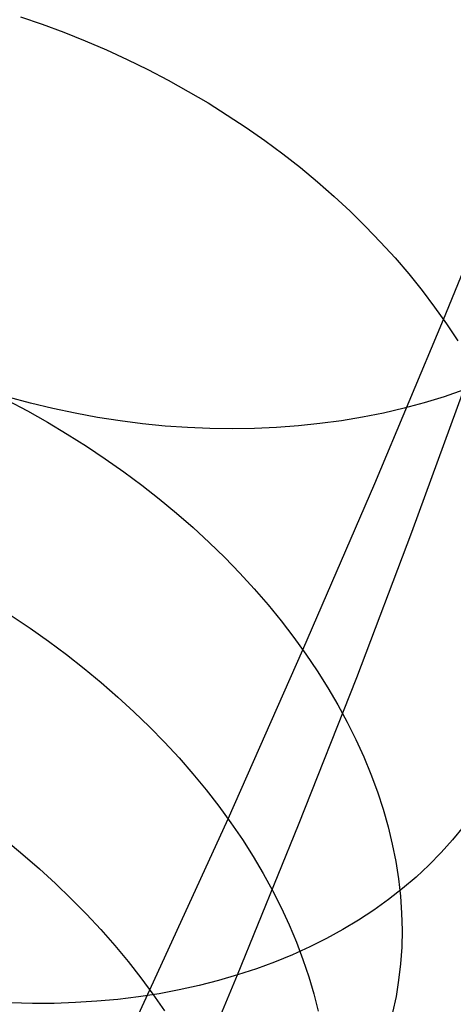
# Model space of a CAD drawing. Header units: millimetres. Extents: x 119 to 175.9, y -203.1 to -153.8.
# Tile 99 of 256: x 133.451 to 134.094, y -164.708 to -163.25. Entities that reach past the tile are written whole.
import ezdxf

# ---------------------------------------------------------------- set-up
doc = ezdxf.new("R2010")
doc.units = ezdxf.units.MM
doc.header["$MEASUREMENT"] = 0
doc.layers.add('Layer 01', color=5, linetype='Continuous', true_color=0x0000ff)

msp = doc.modelspace()

# ---------------------------------------------------------------- linework, layer by layer
at = {"layer": 'Layer 01'}
for p, q in [((133.4521, -163.2457, 25.979), (133.4844, -163.2568, 25.981)), ((133.4844, -163.2568, 25.981), (133.5164, -163.2686, 25.9822)), ((133.5164, -163.2686, 25.9822), (133.5481, -163.2813, 25.9826)), ((133.5481, -163.2813, 25.9826), (133.5795, -163.2947, 25.9822)), ((133.5795, -163.2947, 25.9822), (133.6105, -163.309, 25.9809)), ((133.6105, -163.309, 25.9809), (133.6411, -163.324, 25.9789)), ((133.6411, -163.324, 25.9789), (133.6712, -163.3398, 25.976)), ((133.6712, -163.3398, 25.976), (133.7009, -163.3563, 25.9723)), ((133.7009, -163.3563, 25.9723), (133.7301, -163.3735, 25.9679)), ((133.7301, -163.3735, 25.9679), (133.7587, -163.3914, 25.9626)), ((133.7587, -163.3914, 25.9626), (133.7867, -163.4099, 25.9566)), ((133.7867, -163.4099, 25.9566), (133.8141, -163.4291, 25.9498)), ((133.8141, -163.4291, 25.9498), (133.8408, -163.4489, 25.9422)), ((133.8408, -163.4489, 25.9422), (133.8669, -163.4693, 25.9339)), ((133.8669, -163.4693, 25.9339), (133.8922, -163.4903, 25.9248)), ((134.0791, -163.6944, 25.8151), (134.1762, -163.4556, 25.5343)), ((133.8922, -163.4903, 25.9248), (133.9169, -163.5119, 25.9149)), ((133.9169, -163.5119, 25.9149), (133.9407, -163.5339, 25.9044)), ((133.9407, -163.5339, 25.9044), (133.9637, -163.5565, 25.8931)), ((133.9637, -163.5565, 25.8931), (133.9859, -163.5795, 25.8811)), ((133.9859, -163.5795, 25.8811), (134.0072, -163.603, 25.8684)), ((134.0072, -163.603, 25.8684), (134.0277, -163.6268, 25.8551)), ((134.0277, -163.6268, 25.8551), (134.0472, -163.6511, 25.8411)), ((134.0472, -163.6511, 25.8411), (134.0658, -163.6757, 25.8265)), ((134.0658, -163.6757, 25.8265), (134.0834, -163.7006, 25.8112)), ((133.9773, -163.937, 26.0908), (134.0791, -163.6944, 25.8151)), ((134.0834, -163.7006, 25.8112), (134.1001, -163.7259, 25.7953)), ((134.0319, -164.0094, 24.0685), (134.109, -163.7986, 23.7937)), ((134.109, -163.7986, 23.7937), (134.0801, -163.8085, 23.7785)), ((133.4325, -163.8138, 26.5259), (133.4625, -163.8297, 26.5232)), ((133.4669, -163.8179, 23.6058), (133.434, -163.809, 23.6037)), ((133.4999, -163.8259, 23.6087), (133.4669, -163.8179, 23.6058)), ((134.0506, -163.8175, 23.7637), (134.0206, -163.8255, 23.7496)), ((134.0801, -163.8085, 23.7785), (134.0506, -163.8175, 23.7637)), ((133.4625, -163.8297, 26.5232), (133.4921, -163.8464, 26.5198)), ((133.5331, -163.833, 23.6123), (133.4999, -163.8259, 23.6087)), ((133.5665, -163.8392, 23.6167), (133.5331, -163.833, 23.6123)), ((133.9901, -163.8327, 23.736), (133.9591, -163.8389, 23.7229)), ((134.0206, -163.8255, 23.7496), (133.9901, -163.8327, 23.736)), ((133.4921, -163.8464, 26.5198), (133.5212, -163.8638, 26.5155)), ((133.5998, -163.8444, 23.6218), (133.5665, -163.8392, 23.6167)), ((133.6332, -163.8487, 23.6276), (133.5998, -163.8444, 23.6218)), ((133.6665, -163.852, 23.6341), (133.6332, -163.8487, 23.6276)), ((133.896, -163.8484, 23.6987), (133.864, -163.8518, 23.6875)), ((133.9278, -163.8441, 23.7105), (133.896, -163.8484, 23.6987)), ((133.9591, -163.8389, 23.7229), (133.9278, -163.8441, 23.7105)), ((133.6998, -163.8543, 23.6413), (133.6665, -163.852, 23.6341)), ((133.733, -163.8558, 23.6492), (133.6998, -163.8543, 23.6413)), ((133.7661, -163.8562, 23.6577), (133.733, -163.8558, 23.6492)), ((133.7989, -163.8557, 23.667), (133.7661, -163.8562, 23.6577)), ((133.8316, -163.8542, 23.6769), (133.7989, -163.8557, 23.667)), ((133.864, -163.8518, 23.6875), (133.8316, -163.8542, 23.6769)), ((133.5212, -163.8638, 26.5155), (133.5498, -163.8818, 26.5104)), ((133.5498, -163.8818, 26.5104), (133.5777, -163.9005, 26.5045)), ((133.5777, -163.9005, 26.5045), (133.6051, -163.9197, 26.4978)), ((133.6051, -163.9197, 26.4978), (133.6318, -163.9396, 26.4902)), ((133.6318, -163.9396, 26.4902), (133.6579, -163.96, 26.4819)), ((133.8708, -164.1834, 26.3613), (133.9773, -163.937, 26.0908)), ((133.6579, -163.96, 26.4819), (133.6833, -163.981, 26.4727)), ((133.6833, -163.981, 26.4727), (133.7079, -164.0024, 26.4628)), ((133.7079, -164.0024, 26.4628), (133.7318, -164.0244, 26.4522)), ((133.9504, -164.2242, 24.339), (134.0319, -164.0094, 24.0685)), ((133.7318, -164.0244, 26.4522), (133.7548, -164.0468, 26.4408)), ((133.7548, -164.0468, 26.4408), (133.7771, -164.0697, 26.4286)), ((133.7771, -164.0697, 26.4286), (133.7985, -164.093, 26.4157)), ((133.7985, -164.093, 26.4157), (133.819, -164.1166, 26.4021)), ((133.819, -164.1166, 26.4021), (133.8387, -164.1406, 26.3879)), ((133.4383, -164.1326, 26.7764), (133.4663, -164.1513, 26.7705)), ((133.4663, -164.1513, 26.7705), (133.4937, -164.1706, 26.7638)), ((133.8387, -164.1406, 26.3879), (133.8574, -164.165, 26.3729)), ((133.8574, -164.165, 26.3729), (133.8752, -164.1896, 26.3573)), ((133.4937, -164.1706, 26.7638), (133.5204, -164.1905, 26.7563)), ((133.7597, -164.4335, 26.6265), (133.8708, -164.1834, 26.3613)), ((133.5204, -164.1905, 26.7563), (133.5464, -164.2109, 26.748)), ((133.8752, -164.1896, 26.3573), (133.892, -164.2145, 26.3411)), ((133.5464, -164.2109, 26.748), (133.5718, -164.2319, 26.7388)), ((133.8644, -164.4427, 24.605), (133.9504, -164.2242, 24.339)), ((133.892, -164.2145, 26.3411), (133.9078, -164.2396, 26.3242)), ((133.5718, -164.2319, 26.7388), (133.5964, -164.2533, 26.7289)), ((133.9078, -164.2396, 26.3242), (133.9226, -164.2649, 26.3068)), ((133.5964, -164.2533, 26.7289), (133.6203, -164.2752, 26.7182)), ((133.9226, -164.2649, 26.3068), (133.9364, -164.2904, 26.2887)), ((133.6203, -164.2752, 26.7182), (133.6434, -164.2976, 26.7067)), ((133.6434, -164.2976, 26.7067), (133.6657, -164.3204, 26.6944)), ((133.9364, -164.2904, 26.2887), (133.9492, -164.3161, 26.2701)), ((133.6657, -164.3204, 26.6944), (133.6872, -164.3436, 26.6815)), ((133.9492, -164.3161, 26.2701), (133.9609, -164.3418, 26.251)), ((133.6872, -164.3436, 26.6815), (133.7078, -164.3671, 26.6678)), ((133.9609, -164.3418, 26.251), (133.9715, -164.3677, 26.2314)), ((133.7078, -164.3671, 26.6678), (133.7274, -164.391, 26.6534)), ((133.9715, -164.3677, 26.2314), (133.9811, -164.3936, 26.2113)), ((133.7274, -164.391, 26.6534), (133.7462, -164.4152, 26.6383)), ((133.9811, -164.3936, 26.2113), (133.9896, -164.4195, 26.1907)), ((133.7462, -164.4152, 26.6383), (133.7641, -164.4397, 26.6225)), ((133.9896, -164.4195, 26.1907), (133.9969, -164.4454, 26.1697)), ((133.644, -164.6872, 26.8863), (133.7597, -164.4335, 26.6265)), ((133.7641, -164.4397, 26.6225), (133.781, -164.4644, 26.6061)), ((133.774, -164.665, 24.8664), (133.8644, -164.4427, 24.605)), ((133.9969, -164.4454, 26.1697), (134.0032, -164.4712, 26.1483)), ((134.1088, -164.4451, 25.1763), (134.0926, -164.4647, 25.1535)), ((133.4304, -164.4655, 27.0086), (133.4557, -164.4864, 26.9995)), ((133.781, -164.4644, 26.6061), (133.7969, -164.4893, 26.589)), ((134.0032, -164.4712, 26.1483), (134.0083, -164.497, 26.1265)), ((134.0926, -164.4647, 25.1535), (134.0755, -164.4838, 25.1309)), ((133.4557, -164.4864, 26.9995), (133.4804, -164.5078, 26.9895)), ((133.7969, -164.4893, 26.589), (133.8118, -164.5145, 26.5713)), ((134.0755, -164.4838, 25.1309), (134.0575, -164.5022, 25.1085)), ((134.0083, -164.497, 26.1265), (134.0124, -164.5227, 26.1044)), ((134.0575, -164.5022, 25.1085), (134.0384, -164.5199, 25.0864)), ((133.4804, -164.5078, 26.9895), (133.5043, -164.5297, 26.9788)), ((133.8118, -164.5145, 26.5713), (133.8257, -164.5397, 26.5531)), ((133.5043, -164.5297, 26.9788), (133.5274, -164.552, 26.9672)), ((134.0124, -164.5227, 26.1044), (134.0152, -164.5482, 26.0819)), ((134.0384, -164.5199, 25.0864), (134.0185, -164.5369, 25.0646)), ((133.8257, -164.5397, 26.5531), (133.8385, -164.5651, 26.5343)), ((134.0185, -164.5369, 25.0646), (133.9976, -164.5532, 25.043)), ((134.0152, -164.5482, 26.0819), (134.017, -164.5735, 26.0591)), ((133.5274, -164.552, 26.9672), (133.5498, -164.5747, 26.9549)), ((133.9976, -164.5532, 25.043), (133.9759, -164.5688, 25.0217)), ((133.5498, -164.5747, 26.9549), (133.5713, -164.5978, 26.9418)), ((133.8385, -164.5651, 26.5343), (133.8504, -164.5907, 26.5149)), ((133.9759, -164.5688, 25.0217), (133.9533, -164.5836, 25.0008)), ((134.017, -164.5735, 26.0591), (134.0176, -164.5987, 26.036)), ((133.8504, -164.5907, 26.5149), (133.8611, -164.6162, 26.495)), ((133.9533, -164.5836, 25.0008), (133.9299, -164.5977, 24.9803)), ((133.5713, -164.5978, 26.9418), (133.5919, -164.6212, 26.928)), ((133.9299, -164.5977, 24.9803), (133.9058, -164.611, 24.9602)), ((134.0176, -164.5987, 26.036), (134.0171, -164.6236, 26.0127)), ((133.5919, -164.6212, 26.928), (133.6116, -164.645, 26.9134)), ((133.8611, -164.6162, 26.495), (133.8708, -164.6419, 26.4746)), ((133.9058, -164.611, 24.9602), (133.8808, -164.6234, 24.9405)), ((133.8551, -164.6351, 24.9212), (133.8288, -164.6459, 24.9025)), ((133.8808, -164.6234, 24.9405), (133.8551, -164.6351, 24.9212)), ((134.0171, -164.6236, 26.0127), (134.0154, -164.6483, 25.9891)), ((133.6116, -164.645, 26.9134), (133.6305, -164.669, 26.8982)), ((133.8288, -164.6459, 24.9025), (133.8017, -164.6559, 24.8842)), ((133.8708, -164.6419, 26.4746), (133.8794, -164.6675, 26.4537)), ((134.0154, -164.6483, 25.9891), (134.0126, -164.6727, 25.9654)), ((133.6792, -164.8909, 25.123), (133.774, -164.665, 24.8664)), ((133.774, -164.665, 24.8664), (133.7457, -164.6732, 24.8491)), ((133.8017, -164.6559, 24.8842), (133.774, -164.665, 24.8664)), ((133.6305, -164.669, 26.8982), (133.6484, -164.6933, 26.8823)), ((133.7457, -164.6732, 24.8491), (133.7169, -164.6806, 24.8324)), ((133.8794, -164.6675, 26.4537), (133.8869, -164.6931, 26.4324)), ((134.0126, -164.6727, 25.9654), (134.0087, -164.6968, 25.9415)), ((133.5255, -164.9408, 27.1371), (133.644, -164.6872, 26.8863)), ((133.6576, -164.6927, 24.8008), (133.6272, -164.6973, 24.7859)), ((133.6484, -164.6933, 26.8823), (133.6654, -164.7179, 26.8657)), ((133.6875, -164.6871, 24.8163), (133.6576, -164.6927, 24.8008)), ((133.7169, -164.6806, 24.8324), (133.6875, -164.6871, 24.8163)), ((133.8869, -164.6931, 26.4324), (133.8933, -164.7186, 26.4107)), ((133.4698, -164.7071, 24.7212), (133.4374, -164.7063, 24.7103)), ((133.5019, -164.707, 24.7328), (133.4698, -164.7071, 24.7212)), ((133.5337, -164.7059, 24.745), (133.5019, -164.707, 24.7328)), ((133.5653, -164.704, 24.758), (133.5337, -164.7059, 24.745)), ((133.5964, -164.7011, 24.7716), (133.5653, -164.704, 24.758)), ((133.6272, -164.6973, 24.7859), (133.5964, -164.7011, 24.7716)), ((134.0087, -164.6968, 25.9415), (134.0037, -164.7205, 25.9175))]:
    msp.add_line(p, q, dxfattribs=at)

doc.saveas('drawing.dxf')
